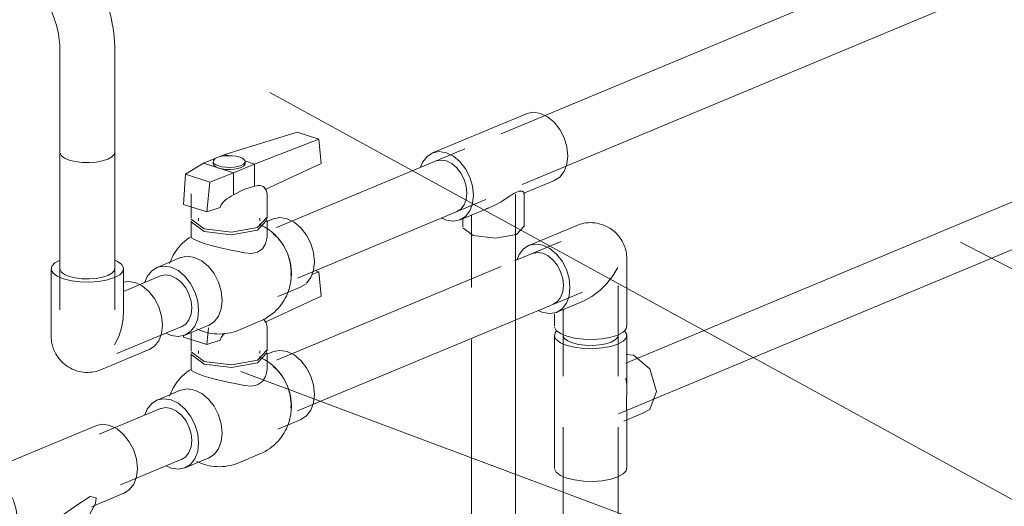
# Model space of a CAD drawing. Header units: millimetres. Extents: x -121 to 39028, y 270 to 28264.
# Tile 23 of 97: x 17172 to 17620, y 14707 to 14929. Entities that reach past the tile are written whole.
import ezdxf

# ---------------------------------------------------------------- set-up
doc = ezdxf.new("R2010")
doc.units = ezdxf.units.MM
doc.layers.add('P-PIPE-____-IDEN', color=2, linetype='Continuous', lineweight=20)
doc.layers.add('P-PIPE-____-OTLN', color=3, linetype='Continuous', lineweight=20)

# ---------------------------------------------------------------- blocks, each defined once
blk = doc.blocks.new('ADSK_Полипропилен_Обвод - Обвод длинный под сварку-1567110-3D Water Left')
at = {"layer": 'P-PIPE-____-OTLN', "color": 220}
for p, q in [((-12686.31, 15101), (-12686.31, 15054.49)), ((-12661.31, 15054.49), (-12661.31, 15101)), ((-12695.48, 15036.21), (-12694.64, 15036.55)), ((-12694.42, 15036.63), (-12694.64, 15036.55)), ((-12685.86, 15013.14), (-12685.64, 15013.22)), ((-12684.8, 15013.56), (-12685.64, 15013.22)), ((-12686.31, 14914.97), (-12686.31, 14868.46)), ((-12661.31, 14868.46), (-12661.31, 14914.97))]:
    blk.add_line(p, q, dxfattribs=at)
for points in [[(-12686.31, 15101, 0), (-12686.29, 15100.71, 0), (-12685.65, 15099.53, 0), (-12684.22, 15098.46, 0), (-12682.07, 15097.56, 0), (-12679.36, 15096.89, 0), (-12676.27, 15096.5, 0), (-12673.01, 15096.42, 0), (-12669.81, 15096.65, 0), (-12666.88, 15097.18, 0), (-12664.43, 15097.97, 0)], [(-12664.43, 15097.97, 0), (-12662.61, 15098.97, 0), (-12661.56, 15100.1, 0), (-12661.34, 15101.29, 0)], [(-12694.42, 15036.63, 0), (-12693.98, 15036.84, 0), (-12693.54, 15037.07, 0), (-12693.1, 15037.32, 0), (-12692.67, 15037.61, 0), (-12692.25, 15037.94, 0), (-12691.83, 15038.3, 0), (-12691.41, 15038.7, 0), (-12690.99, 15039.14, 0), (-12690.58, 15039.62, 0), (-12690.17, 15040.15, 0), (-12689.77, 15040.72, 0), (-12689.39, 15041.34, 0), (-12689.01, 15042.01, 0), (-12688.65, 15042.73, 0), (-12688.31, 15043.49, 0), (-12687.98, 15044.31, 0), (-12687.68, 15045.17, 0), (-12687.4, 15046.08, 0), (-12687.15, 15047.03, 0), (-12686.93, 15048.02, 0), (-12686.74, 15049.05, 0), (-12686.58, 15050.12, 0), (-12686.46, 15051.22, 0), (-12686.37, 15052.36, 0), (-12686.32, 15053.53, 0), (-12686.31, 15054.49, 0)], [(-12684.8, 15013.56, 0), (-12683.04, 15014.35, 0), (-12681.34, 15015.24, 0), (-12679.69, 15016.23, 0), (-12678.1, 15017.3, 0), (-12676.57, 15018.46, 0), (-12675.11, 15019.71, 0), (-12673.72, 15021.03, 0), (-12672.4, 15022.42, 0), (-12671.16, 15023.88, 0), (-12669.99, 15025.39, 0), (-12668.9, 15026.97, 0), (-12667.88, 15028.6, 0), (-12666.94, 15030.27, 0), (-12666.07, 15031.99, 0), (-12665.28, 15033.75, 0), (-12664.57, 15035.55, 0), (-12663.93, 15037.38, 0), (-12663.36, 15039.23, 0), (-12662.86, 15041.12, 0), (-12662.43, 15043.03, 0), (-12662.08, 15044.97, 0), (-12661.79, 15046.92, 0), (-12661.57, 15048.89, 0), (-12661.42, 15050.88, 0), (-12661.33, 15052.88, 0), (-12661.31, 15054.49, 0)], [(-12695.48, 15036.21, 0), (-12697.24, 15035.42, 0), (-12698.94, 15034.53, 0), (-12700.59, 15033.54, 0), (-12702.18, 15032.47, 0), (-12703.71, 15031.31, 0), (-12705.17, 15030.06, 0), (-12706.56, 15028.74, 0), (-12707.88, 15027.35, 0), (-12709.12, 15025.89, 0), (-12710.29, 15024.38, 0), (-12711.39, 15022.8, 0), (-12712.4, 15021.17, 0), (-12713.34, 15019.5, 0), (-12714.21, 15017.78, 0), (-12715, 15016.02, 0), (-12715.71, 15014.22, 0), (-12716.36, 15012.4, 0), (-12716.93, 15010.54, 0), (-12717.42, 15008.65, 0), (-12717.85, 15006.74, 0), (-12718.21, 15004.8, 0), (-12718.49, 15002.85, 0), (-12718.71, 15000.88, 0), (-12718.86, 14998.89, 0), (-12718.88, 14998.7, 0)], [(-12685.86, 15013.14, 0), (-12686.31, 15012.93, 0), (-12686.75, 15012.7, 0), (-12687.18, 15012.45, 0), (-12687.61, 15012.16, 0), (-12688.03, 15011.83, 0), (-12688.46, 15011.47, 0), (-12688.87, 15011.07, 0), (-12689.29, 15010.64, 0), (-12689.7, 15010.15, 0), (-12690.11, 15009.63, 0), (-12690.51, 15009.05, 0), (-12690.9, 15008.43, 0), (-12691.27, 15007.76, 0), (-12691.63, 15007.04, 0), (-12691.98, 15006.28, 0), (-12692.3, 15005.46, 0), (-12692.6, 15004.6, 0), (-12692.88, 15003.7, 0), (-12693.13, 15002.75, 0), (-12693.35, 15001.75, 0), (-12693.54, 15000.72, 0), (-12693.7, 14999.65, 0), (-12693.82, 14998.55, 0), (-12693.91, 14997.41, 0), (-12693.91, 14997.29, 0)], [(-12718.88, 14998.7, 0), (-12718.95, 14996.7, 0), (-12718.97, 14994.69, 0), (-12718.92, 14992.67, 0), (-12718.8, 14990.65, 0), (-12718.62, 14988.62, 0), (-12718.38, 14986.6, 0), (-12718.08, 14984.57, 0), (-12717.72, 14982.55, 0), (-12717.3, 14980.54, 0), (-12716.81, 14978.53, 0), (-12716.27, 14976.53, 0), (-12715.68, 14974.55, 0), (-12715.02, 14972.58, 0), (-12714.31, 14970.63, 0), (-12713.55, 14968.7, 0), (-12712.73, 14966.79, 0), (-12711.86, 14964.9, 0), (-12710.94, 14963.04, 0), (-12709.97, 14961.21, 0), (-12708.95, 14959.41, 0), (-12707.87, 14957.65, 0), (-12706.76, 14955.92, 0), (-12705.59, 14954.23, 0), (-12704.38, 14952.57, 0), (-12703.12, 14950.96, 0), (-12701.82, 14949.39, 0), (-12700.48, 14947.87, 0), (-12699.12, 14946.42, 0)], [(-12693.91, 14997.29, 0), (-12693.96, 14996.12, 0), (-12693.97, 14994.92, 0), (-12693.94, 14993.7, 0), (-12693.87, 14992.46, 0), (-12693.76, 14991.19, 0), (-12693.6, 14989.92, 0), (-12693.41, 14988.63, 0), (-12693.18, 14987.32, 0), (-12692.9, 14986.02, 0), (-12692.59, 14984.71, 0), (-12692.24, 14983.4, 0), (-12691.84, 14982.09, 0), (-12691.41, 14980.79, 0), (-12690.94, 14979.5, 0), (-12690.43, 14978.21, 0), (-12689.89, 14976.95, 0), (-12689.31, 14975.7, 0), (-12688.7, 14974.47, 0), (-12688.06, 14973.26, 0), (-12687.39, 14972.08, 0), (-12686.69, 14970.92, 0), (-12685.96, 14969.8, 0), (-12685.21, 14968.7, 0), (-12684.43, 14967.65, 0), (-12683.64, 14966.63, 0), (-12682.83, 14965.65, 0), (-12682, 14964.71, 0), (-12681.16, 14963.82, 0)], [(-12661.31, 14914.97, 0), (-12661.34, 14916.98, 0), (-12661.44, 14919, 0), (-12661.6, 14921.03, 0), (-12661.82, 14923.05, 0), (-12662.11, 14925.08, 0), (-12662.45, 14927.1, 0), (-12662.86, 14929.12, 0), (-12663.32, 14931.13, 0), (-12663.84, 14933.13, 0), (-12664.42, 14935.11, 0), (-12665.06, 14937.09, 0), (-12665.75, 14939.04, 0), (-12666.5, 14940.98, 0), (-12667.3, 14942.9, 0), (-12668.16, 14944.79, 0), (-12669.06, 14946.66, 0), (-12670.02, 14948.5, 0), (-12671.03, 14950.3, 0), (-12672.09, 14952.08, 0), (-12673.19, 14953.82, 0), (-12674.35, 14955.53, 0), (-12675.54, 14957.19, 0), (-12676.79, 14958.81, 0), (-12678.07, 14960.39, 0), (-12679.4, 14961.93, 0), (-12680.77, 14963.42, 0), (-12681.16, 14963.82, 0)], [(-12686.31, 14914.97, 0), (-12686.33, 14916.18, 0), (-12686.39, 14917.42, 0), (-12686.49, 14918.68, 0), (-12686.63, 14919.95, 0), (-12686.81, 14921.24, 0), (-12687.03, 14922.54, 0), (-12687.29, 14923.84, 0), (-12687.6, 14925.15, 0), (-12687.94, 14926.46, 0), (-12688.32, 14927.77, 0), (-12688.74, 14929.07, 0), (-12689.2, 14930.37, 0), (-12689.7, 14931.66, 0), (-12690.23, 14932.93, 0), (-12690.8, 14934.18, 0), (-12691.4, 14935.42, 0), (-12692.03, 14936.63, 0), (-12692.69, 14937.82, 0), (-12693.38, 14938.99, 0), (-12694.1, 14940.12, 0), (-12694.85, 14941.22, 0), (-12695.62, 14942.29, 0), (-12696.41, 14943.32, 0), (-12697.22, 14944.31, 0), (-12698.04, 14945.27, 0), (-12698.88, 14946.18, 0), (-12699.12, 14946.42, 0)], [(-12664.43, 14865.43, 0), (-12666.88, 14864.64, 0), (-12669.81, 14864.11, 0), (-12673.01, 14863.88, 0), (-12676.27, 14863.96, 0), (-12679.36, 14864.34, 0), (-12682.07, 14865.01, 0), (-12684.22, 14865.91, 0), (-12685.65, 14866.99, 0), (-12686.29, 14868.16, 0), (-12686.31, 14868.46, 0)], [(-12661.34, 14868.75, 0), (-12661.56, 14867.55, 0), (-12662.61, 14866.42, 0), (-12664.43, 14865.43, 0)]]:
    blk.add_polyline3d(points, dxfattribs=at)
blk = doc.blocks.new('VTp_786_0 Фильтр ППР - VTp_786_0-1643423-3D Water Left')
at = {"layer": 'P-PIPE-____-OTLN', "color": 150}
for p, q in [((-12670, 14743.97), (-12724.82, 14721.09)), ((-12671.97, 14706.95), (-12657.14, 14713.14)), ((-12680.48, 14689.65), (-12670.13, 14708.56)), ((-12711.96, 14690.27), (-12702.02, 14694.41)), ((-12682.52, 14693.48), (-12680.67, 14691.17)), ((-12721.8, 14689.37), (-12721.16, 14686.35)), ((-12721.66, 14690.45), (-12720.95, 14691)), ((-12678.66, 14685.34), (-12680.47, 14690.7)), ((-12719.27, 14686.29), (-12720.34, 14684.33)), ((-12722.04, 14676.55), (-12718.21, 14683.54)), ((-12718.21, 14683.54), (-12712.65, 14683.03)), ((-12712.65, 14683.03), (-12716.48, 14676.04)), ((-12712.65, 14683.03), (-12703.21, 14678.7)), ((-12685.91, 14670.79), (-12678.67, 14684)), ((-12722.04, 14676.55), (-12720.48, 14672.93)), ((-12716.48, 14676.04), (-12722.04, 14676.55)), ((-12707.04, 14671.7), (-12716.48, 14676.04)), ((-12703.21, 14678.7), (-12707.04, 14671.7)), ((-12703.21, 14678.7), (-12695.44, 14673.07)), ((-12720.48, 14672.93), (-12712.71, 14667.3)), ((-12699.27, 14666.08), (-12707.04, 14671.7)), ((-12695.44, 14673.07), (-12699.27, 14666.08)), ((-12695.44, 14673.07), (-12693.88, 14669.45)), ((-12691.75, 14668.66), (-12690.68, 14670.62)), ((-12712.71, 14667.3), (-12703.28, 14662.97)), ((-12693.88, 14669.45), (-12697.71, 14662.46)), ((-12689.61, 14669.07), (-12686.72, 14670.15)), ((-12703.28, 14662.97), (-12697.71, 14662.46)), ((-12697.71, 14662.46), (-12699.27, 14666.08))]:
    blk.add_line(p, q, dxfattribs=at)
for points in [[(-12669.84, 14744.03, 0), (-12666.81, 14744.61, 0), (-12663.57, 14744.09, 0), (-12660.32, 14742.51, 0), (-12657.3, 14739.98, 0), (-12654.7, 14736.67, 0), (-12652.71, 14732.81, 0), (-12651.46, 14728.66, 0), (-12651.03, 14724.5, 0)], [(-12651.03, 14724.5, 0), (-12651.46, 14720.62, 0), (-12652.71, 14717.28, 0), (-12654.7, 14714.71, 0), (-12657.3, 14713.08, 0)], [(-12705.85, 14701.63, 0), (-12706.28, 14705.79, 0), (-12707.53, 14709.94, 0), (-12709.53, 14713.8, 0), (-12712.12, 14717.11, 0), (-12715.15, 14719.63, 0), (-12718.39, 14721.21, 0), (-12721.64, 14721.73, 0), (-12724.66, 14721.16, 0), (-12727.26, 14719.53, 0), (-12729.25, 14716.95, 0), (-12730.32, 14714.32, 0)], [(-12672.51, 14711.75, 0), (-12678.22, 14708.04, 0), (-12684.3, 14703.73, 0), (-12690.88, 14699.6, 0)], [(-12670.13, 14708.56, 0), (-12670.12, 14708.57, 0), (-12669.88, 14711.09, 0), (-12672.51, 14711.75, 0)], [(-12720.61, 14691.11, 0), (-12718.39, 14690.14, 0), (-12715.15, 14689.62, 0), (-12712.12, 14690.2, 0), (-12709.53, 14691.83, 0), (-12707.53, 14694.4, 0), (-12706.28, 14697.75, 0), (-12705.85, 14701.63, 0)], [(-12694.77, 14698.26, 0), (-12699.38, 14695.63, 0), (-12704.02, 14693.64, 0)], [(-12690.88, 14699.6, 0), (-12692.79, 14698.95, 0), (-12694.77, 14698.26, 0)], [(-12694.77, 14698.26, 0), (-12689.46, 14695.15, 0), (-12684.82, 14691.92, 0), (-12681.25, 14688.86, 0)], [(-12690.88, 14699.6, 0), (-12687.59, 14697.53, 0), (-12684.75, 14695.44, 0), (-12682.52, 14693.48, 0)], [(-12720.99, 14687.69, 0), (-12721.46, 14688.47, 0), (-12721.7, 14690.39, 0)], [(-12713.55, 14690.1, 0), (-12710.53, 14689.03, 0), (-12704.4, 14686.29, 0), (-12698.19, 14682.87, 0), (-12692.67, 14679.17, 0), (-12688.49, 14675.64, 0)], [(-12681.25, 14688.86, 0), (-12678.91, 14685.93, 0), (-12678.71, 14683.94, 0)], [(-12691.2, 14674.01, 0), (-12701.29, 14681.31, 0), (-12713.54, 14686.95, 0), (-12720.78, 14687.61, 0), (-12720.13, 14684.45, 0)], [(-12693.81, 14672.54, 0), (-12696.2, 14674.63, 0), (-12699.26, 14676.84, 0), (-12702.78, 14679.03, 0), (-12706.52, 14681.05, 0), (-12710.23, 14682.76, 0), (-12713.66, 14684.04, 0), (-12716.57, 14684.81, 0), (-12718.76, 14685, 0), (-12720.08, 14684.62, 0), (-12720.45, 14683.69, 0), (-12719.84, 14682.27, 0), (-12719.38, 14681.65, 0)], [(-12719.01, 14686.59, 0), (-12717.69, 14686.97, 0), (-12715.49, 14686.77, 0), (-12712.59, 14686, 0), (-12709.16, 14684.72, 0), (-12705.45, 14683.01, 0), (-12701.7, 14681, 0), (-12698.18, 14678.8, 0), (-12695.12, 14676.59, 0), (-12692.74, 14674.5, 0)], [(-12688.49, 14675.64, 0), (-12686.16, 14672.71, 0), (-12685.95, 14670.73, 0), (-12687.59, 14669.96, 0)], [(-12694.53, 14668.03, 0), (-12693.34, 14667.98, 0), (-12692.01, 14668.37, 0), (-12691.64, 14669.3, 0), (-12692.26, 14670.72, 0), (-12693.81, 14672.54, 0)], [(-12692.74, 14674.5, 0), (-12691.18, 14672.69, 0), (-12690.57, 14671.26, 0), (-12690.94, 14670.33, 0)], [(-12691.41, 14668.88, 0), (-12689.17, 14669.3, 0), (-12691.2, 14674.01, 0)]]:
    blk.add_polyline3d(points, dxfattribs=at)
blk = doc.blocks.new('VTp_744_0 Кран шаровой ППР - VTp_744_0-1567383-3D Water Left')
at = {"layer": 'P-PIPE-____-OTLN', "color": 150}
for p, q in [((-12569.58, 14814.47), (-12568.27, 14814.05)), ((-12571.43, 14812.83), (-12568.27, 14814.05)), ((-12568.27, 14814.05), (-12567.33, 14802.93)), ((-12567.33, 14802.93), (-12592.82, 14791.1)), ((-12619.34, 14780.91), (-12618.61, 14788.54)), ((-12591.93, 14778.02), (-12591.93, 14789.08)), ((-12629.97, 14785.28), (-12630.04, 14784.36)), ((-12630.04, 14784.36), (-12619.34, 14780.91)), ((-12626.53, 14786.38), (-12626.53, 14778.02)), ((-12613.23, 14782.9), (-12619.34, 14780.91)), ((-12626.53, 14776.81), (-12626.53, 14769.57)), ((-12626.5, 14777.61), (-12620.66, 14773.25)), ((-12623.18, 14778.02), (-12623.18, 14776.81)), ((-12595.28, 14776.81), (-12595.28, 14778.02)), ((-12589.24, 14777.66), (-12591.97, 14776.53)), ((-12591.93, 14769.57), (-12591.93, 14776.81)), ((-12631.38, 14760.08), (-12642.08, 14755.61)), ((-12580.97, 14753.74), (-12581.36, 14757.68)), ((-12581.06, 14751.95), (-12580.97, 14753.74)), ((-12587.08, 14742.37), (-12576.38, 14746.84)), ((-12629.22, 14724.79), (-12618.52, 14729.25)), ((-12604.81, 14727.07), (-12595.17, 14731.09))]:
    blk.add_line(p, q, dxfattribs=at)
for points in [[(-12592.82, 14791.1, 0), (-12593.13, 14792.06, 0), (-12593.74, 14792.56, 0)], [(-12591.93, 14789.08, 0), (-12592.32, 14790.8, 0), (-12593.18, 14792.13, 0)], [(-12611.14, 14786.09, 0), (-12612.05, 14785.21, 0), (-12612.83, 14784.17, 0), (-12613.23, 14782.9, 0)], [(-12620.66, 14773.25, 0), (-12608.13, 14771.68, 0), (-12596.24, 14773.82, 0), (-12591.97, 14778.42, 0)], [(-12626.53, 14776.81, 0), (-12626.5, 14776.4, 0), (-12620.66, 14772.04, 0)], [(-12620.66, 14772.04, 0), (-12608.13, 14770.47, 0), (-12596.24, 14772.61, 0), (-12591.97, 14777.21, 0), (-12592.13, 14777.77, 0)], [(-12595.17, 14731.09, 0), (-12593.96, 14731.63, 0), (-12592.79, 14732.24, 0), (-12591.66, 14732.92, 0), (-12590.59, 14733.64, 0), (-12589.57, 14734.42, 0), (-12588.6, 14735.24, 0), (-12587.7, 14736.1, 0), (-12586.86, 14736.98, 0), (-12586.09, 14737.89, 0), (-12585.38, 14738.81, 0), (-12584.73, 14739.75, 0), (-12584.14, 14740.69, 0), (-12583.61, 14741.63, 0), (-12583.14, 14742.58, 0), (-12582.72, 14743.51, 0), (-12582.35, 14744.44, 0), (-12582.02, 14745.35, 0), (-12581.75, 14746.26, 0), (-12581.51, 14747.15, 0), (-12581.32, 14748.03, 0), (-12581.16, 14748.89, 0), (-12581.03, 14749.74, 0), (-12580.94, 14750.57, 0), (-12580.88, 14751.39, 0), (-12580.84, 14752.19, 0), (-12580.84, 14752.98, 0), (-12580.85, 14753.75, 0), (-12580.89, 14754.51, 0), (-12580.96, 14755.26, 0), (-12581.04, 14755.99, 0), (-12581.15, 14756.71, 0), (-12581.27, 14757.42, 0), (-12581.42, 14758.12, 0), (-12581.58, 14758.81, 0), (-12581.76, 14759.49, 0), (-12581.96, 14760.16, 0), (-12582.18, 14760.82, 0), (-12582.41, 14761.47, 0), (-12582.66, 14762.11, 0), (-12582.93, 14762.75, 0), (-12583.22, 14763.38, 0), (-12583.53, 14764, 0), (-12583.85, 14764.61, 0), (-12584.2, 14765.22, 0), (-12584.56, 14765.83, 0), (-12584.95, 14766.42, 0), (-12585.35, 14767.01, 0), (-12585.78, 14767.6, 0), (-12586.23, 14768.18, 0), (-12586.7, 14768.75, 0), (-12587.2, 14769.32, 0), (-12587.72, 14769.88, 0), (-12588.27, 14770.43, 0), (-12588.85, 14770.98, 0), (-12589.46, 14771.51, 0), (-12590.1, 14772.04, 0), (-12590.77, 14772.55, 0), (-12591.47, 14773.05, 0), (-12592.22, 14773.54, 0), (-12592.99, 14774.01, 0), (-12593.81, 14774.46, 0), (-12594.67, 14774.89, 0), (-12595.57, 14775.3, 0)], [(-12589.08, 14777.73, 0), (-12586.06, 14778.3, 0), (-12582.81, 14777.79, 0), (-12579.57, 14776.21, 0), (-12576.54, 14773.68, 0), (-12573.94, 14770.37, 0), (-12571.95, 14766.51, 0), (-12570.7, 14762.36, 0), (-12570.27, 14758.2, 0)], [(-12626.4, 14769.78, 0), (-12627.49, 14769.08, 0), (-12628.54, 14768.32, 0), (-12629.52, 14767.51, 0), (-12630.45, 14766.67, 0), (-12631.31, 14765.79, 0), (-12632.1, 14764.89, 0), (-12632.84, 14763.97, 0), (-12633.51, 14763.04, 0), (-12634.12, 14762.1, 0), (-12634.67, 14761.16, 0), (-12635.16, 14760.22, 0), (-12635.6, 14759.28, 0), (-12635.99, 14758.35, 0), (-12636.33, 14757.43, 0)], [(-12620.66, 14766.58, 0), (-12623.33, 14767.54, 0), (-12625.25, 14768.43, 0), (-12626.31, 14769.18, 0), (-12626.5, 14769.69, 0)], [(-12591.93, 14769.57, 0), (-12591.97, 14768.86, 0), (-12592.63, 14766.33, 0)], [(-12581.4, 14757.89, 0), (-12582.65, 14762.05, 0), (-12584.65, 14765.91, 0), (-12587.24, 14769.21, 0), (-12589.12, 14770.92, 0)], [(-12602.28, 14762.31, 0), (-12605.91, 14763.05, 0), (-12609.78, 14763.84, 0), (-12613.68, 14764.69, 0), (-12617.38, 14765.62, 0), (-12620.66, 14766.58, 0)], [(-12592.63, 14766.33, 0), (-12594.04, 14764.06, 0), (-12596.24, 14762.51, 0), (-12599.07, 14761.96, 0), (-12602.28, 14762.31, 0)], [(-12631.22, 14760.14, 0), (-12628.2, 14760.72, 0), (-12624.95, 14760.2, 0)], [(-12623.12, 14736.15, 0), (-12623.54, 14740.31, 0), (-12624.8, 14744.46, 0), (-12626.79, 14748.32, 0), (-12629.38, 14751.63, 0), (-12632.41, 14754.16, 0), (-12635.65, 14755.74, 0), (-12638.9, 14756.25, 0), (-12641.92, 14755.68, 0), (-12644.52, 14754.05, 0), (-12646.51, 14751.48, 0), (-12647.58, 14748.84, 0)], [(-12624.95, 14760.2, 0), (-12621.71, 14758.62, 0), (-12618.68, 14756.09, 0), (-12616.09, 14752.79, 0), (-12614.09, 14748.93, 0), (-12612.84, 14744.78, 0), (-12612.42, 14740.62, 0)], [(-12570.27, 14758.2, 0), (-12570.7, 14754.32, 0), (-12571.95, 14750.98, 0), (-12573.94, 14748.4, 0), (-12576.54, 14746.77, 0)], [(-12612.42, 14740.62, 0), (-12612.84, 14736.73, 0), (-12614.09, 14733.39, 0), (-12616.09, 14730.82, 0), (-12618.68, 14729.19, 0)], [(-12637.87, 14725.63, 0), (-12635.65, 14724.67, 0), (-12632.41, 14724.15, 0), (-12629.38, 14724.72, 0), (-12626.79, 14726.35, 0), (-12624.8, 14728.93, 0), (-12623.54, 14732.27, 0), (-12623.12, 14736.15, 0)], [(-12624.11, 14727.71, 0), (-12623.23, 14727.3, 0), (-12622.3, 14726.91, 0), (-12621.34, 14726.56, 0), (-12620.91, 14726.41, 0)], [(-12604.81, 14727.06, 0), (-12606.05, 14726.59, 0), (-12607.31, 14726.19, 0), (-12608.58, 14725.86, 0), (-12609.85, 14725.61, 0), (-12611.12, 14725.43, 0), (-12612.38, 14725.32, 0), (-12613.62, 14725.28, 0), (-12614.84, 14725.31, 0), (-12616.03, 14725.39, 0), (-12617.19, 14725.54, 0), (-12618.31, 14725.74, 0), (-12619.4, 14725.98, 0), (-12620.44, 14726.27, 0), (-12620.91, 14726.41, 0)]]:
    blk.add_polyline3d(points, dxfattribs=at)
blk = doc.blocks.new('VTp_744_0 Кран шаровой ППР - VTp_744_0-V10-3D Water Left')
at = {"layer": 'P-PIPE-____-OTLN', "color": 220}
for p, q in [((-12578.23, 14877.73), (-12611.24, 14867.62)), ((-12578.23, 14877.73), (-12568.27, 14874.51)), ((-12597.58, 14863.21), (-12568.27, 14874.51)), ((-12568.27, 14874.51), (-12567.33, 14863.39)), ((-12620.89, 14863.6), (-12629.05, 14858.51)), ((-12611.24, 14867.62), (-12620.89, 14863.6)), ((-12607.22, 14859.19), (-12620.89, 14863.6)), ((-12616.53, 14864.34), (-12616.53, 14863.41)), ((-12611.24, 14867.62), (-12609.24, 14866.98)), ((-12602.1, 14864.67), (-12597.58, 14863.21)), ((-12601.93, 14863.41), (-12601.93, 14864.34)), ((-12618.03, 14854.96), (-12607.22, 14859.19)), ((-12607.22, 14859.19), (-12597.58, 14863.21)), ((-12607.22, 14859.19), (-12607.22, 14849.1)), ((-12597.58, 14863.21), (-12597.58, 14853.13)), ((-12567.33, 14863.39), (-12592.82, 14851.56)), ((-12629.05, 14858.51), (-12630.04, 14844.82)), ((-12629.05, 14858.51), (-12618.03, 14854.96)), ((-12619.34, 14841.37), (-12618.03, 14854.96)), ((-12626.53, 14849.55), (-12626.53, 14838.48)), ((-12591.93, 14838.48), (-12591.93, 14849.55)), ((-12630.04, 14844.82), (-12619.34, 14841.37)), ((-12613.23, 14843.37), (-12619.34, 14841.37)), ((-12626.53, 14837.27), (-12626.53, 14830.03)), ((-12626.5, 14838.07), (-12620.66, 14833.71)), ((-12623.18, 14838.48), (-12623.18, 14837.27)), ((-12595.28, 14837.27), (-12595.28, 14838.48)), ((-12589.24, 14838.12), (-12591.97, 14836.99)), ((-12591.93, 14830.03), (-12591.93, 14837.27)), ((-12631.38, 14820.54), (-12642.08, 14816.07)), ((-12581.06, 14812.41), (-12580.97, 14814.2)), ((-12587.08, 14802.84), (-12576.38, 14807.3)), ((-12574.17, 14808.67), (-12576.54, 14807.23)), ((-12629.22, 14785.25), (-12618.52, 14789.72)), ((-12604.81, 14787.53), (-12595.17, 14791.55))]:
    blk.add_line(p, q, dxfattribs=at)
for points in [[(-12604.41, 14866.35, 0), (-12605.99, 14866.74, 0), (-12607.8, 14866.96, 0), (-12609.7, 14867.01, 0), (-12611.57, 14866.87, 0), (-12613.28, 14866.57, 0), (-12614.71, 14866.11, 0), (-12615.77, 14865.52, 0), (-12616.39, 14864.86, 0), (-12616.52, 14864.16, 0), (-12616.15, 14863.48, 0), (-12615.31, 14862.85, 0), (-12614.05, 14862.32, 0)], [(-12614.05, 14861.39, 0), (-12615.31, 14861.92, 0), (-12616.15, 14862.55, 0), (-12616.52, 14863.23, 0), (-12616.39, 14863.93, 0)], [(-12614.05, 14862.32, 0), (-12612.47, 14861.93, 0), (-12610.67, 14861.71, 0), (-12608.77, 14861.66, 0), (-12606.9, 14861.8, 0), (-12605.19, 14862.11, 0), (-12603.75, 14862.57, 0), (-12602.69, 14863.15, 0), (-12602.07, 14863.81, 0), (-12601.95, 14864.51, 0), (-12602.32, 14865.19, 0), (-12603.16, 14865.82, 0), (-12604.41, 14866.35, 0)], [(-12601.95, 14863.58, 0), (-12602.07, 14862.88, 0), (-12602.69, 14862.22, 0), (-12603.75, 14861.64, 0), (-12605.19, 14861.17, 0), (-12606.9, 14860.87, 0), (-12608.77, 14860.73, 0), (-12610.67, 14860.78, 0), (-12612.47, 14861, 0), (-12614.05, 14861.39, 0)], [(-12597.58, 14853.13, 0), (-12602.45, 14851.67, 0), (-12607.22, 14849.1, 0)], [(-12592.82, 14851.56, 0), (-12593.13, 14852.52, 0), (-12593.74, 14853.02, 0), (-12594.46, 14853.26, 0), (-12595.21, 14853.36, 0), (-12595.99, 14853.35, 0), (-12596.78, 14853.27, 0), (-12597.58, 14853.13, 0)], [(-12591.93, 14849.55, 0), (-12592.32, 14851.26, 0), (-12593.18, 14852.59, 0)], [(-12607.22, 14849.1, 0), (-12608.22, 14848.56, 0), (-12609.21, 14847.96, 0), (-12610.19, 14847.29, 0), (-12611.14, 14846.55, 0), (-12612.05, 14845.67, 0), (-12612.83, 14844.63, 0), (-12613.23, 14843.37, 0)], [(-12626.53, 14837.27, 0), (-12626.5, 14836.86, 0), (-12620.66, 14832.5, 0)], [(-12620.66, 14833.71, 0), (-12608.13, 14832.14, 0), (-12596.24, 14834.28, 0), (-12591.97, 14838.88, 0)], [(-12620.66, 14832.5, 0), (-12608.13, 14830.93, 0), (-12596.24, 14833.07, 0), (-12591.97, 14837.67, 0), (-12592.13, 14838.24, 0)], [(-12589.08, 14838.19, 0), (-12586.06, 14838.77, 0), (-12582.81, 14838.25, 0), (-12579.57, 14836.67, 0), (-12576.54, 14834.14, 0), (-12573.94, 14830.83, 0), (-12571.95, 14826.97, 0), (-12570.7, 14822.82, 0), (-12570.27, 14818.66, 0)], [(-12595.17, 14791.55, 0), (-12593.96, 14792.1, 0), (-12592.79, 14792.71, 0), (-12591.66, 14793.38, 0), (-12590.59, 14794.11, 0), (-12589.57, 14794.88, 0), (-12588.6, 14795.7, 0), (-12587.7, 14796.56, 0), (-12586.86, 14797.44, 0), (-12586.09, 14798.35, 0), (-12585.38, 14799.28, 0), (-12584.73, 14800.21, 0), (-12584.14, 14801.15, 0), (-12583.61, 14802.1, 0), (-12583.14, 14803.04, 0), (-12582.72, 14803.97, 0), (-12582.35, 14804.9, 0), (-12582.02, 14805.82, 0), (-12581.75, 14806.72, 0), (-12581.51, 14807.61, 0), (-12581.32, 14808.49, 0), (-12581.16, 14809.35, 0), (-12581.03, 14810.2, 0), (-12580.94, 14811.03, 0), (-12580.88, 14811.85, 0), (-12580.84, 14812.65, 0), (-12580.84, 14813.44, 0), (-12580.85, 14814.21, 0), (-12580.89, 14814.97, 0), (-12580.96, 14815.72, 0), (-12581.04, 14816.45, 0), (-12581.15, 14817.17, 0), (-12581.27, 14817.88, 0), (-12581.42, 14818.58, 0), (-12581.58, 14819.27, 0), (-12581.76, 14819.95, 0), (-12581.96, 14820.62, 0), (-12582.18, 14821.28, 0), (-12582.41, 14821.93, 0), (-12582.66, 14822.57, 0), (-12582.93, 14823.21, 0), (-12583.22, 14823.84, 0), (-12583.53, 14824.46, 0), (-12583.85, 14825.07, 0), (-12584.2, 14825.68, 0), (-12584.56, 14826.29, 0), (-12584.95, 14826.88, 0), (-12585.35, 14827.48, 0), (-12585.78, 14828.06, 0), (-12586.23, 14828.64, 0), (-12586.7, 14829.21, 0), (-12587.2, 14829.78, 0), (-12587.72, 14830.34, 0), (-12588.27, 14830.89, 0), (-12588.85, 14831.44, 0), (-12589.46, 14831.97, 0), (-12590.1, 14832.5, 0), (-12590.77, 14833.01, 0), (-12591.47, 14833.52, 0), (-12592.22, 14834, 0), (-12592.99, 14834.47, 0), (-12593.81, 14834.92, 0), (-12594.67, 14835.35, 0), (-12595.57, 14835.76, 0)], [(-12626.4, 14830.25, 0), (-12627.49, 14829.54, 0), (-12628.54, 14828.78, 0), (-12629.52, 14827.97, 0), (-12630.45, 14827.13, 0), (-12631.31, 14826.25, 0), (-12632.1, 14825.35, 0), (-12632.84, 14824.43, 0), (-12633.51, 14823.5, 0), (-12634.12, 14822.56, 0), (-12634.67, 14821.62, 0), (-12635.16, 14820.68, 0), (-12635.6, 14819.74, 0), (-12635.99, 14818.81, 0), (-12636.33, 14817.89, 0)], [(-12620.66, 14827.04, 0), (-12623.33, 14828, 0), (-12625.25, 14828.89, 0), (-12626.31, 14829.64, 0), (-12626.5, 14830.16, 0)], [(-12591.93, 14830.03, 0), (-12591.97, 14829.32, 0), (-12592.63, 14826.79, 0)], [(-12580.97, 14814.2, 0), (-12581.4, 14818.36, 0), (-12582.65, 14822.51, 0), (-12584.65, 14826.37, 0), (-12587.24, 14829.68, 0), (-12589.12, 14831.38, 0)], [(-12602.28, 14822.77, 0), (-12605.91, 14823.51, 0), (-12609.78, 14824.3, 0), (-12613.68, 14825.16, 0), (-12617.38, 14826.08, 0), (-12620.66, 14827.04, 0)], [(-12592.63, 14826.79, 0), (-12594.04, 14824.52, 0), (-12596.24, 14822.97, 0), (-12599.07, 14822.42, 0), (-12602.28, 14822.77, 0)], [(-12631.22, 14820.61, 0), (-12628.2, 14821.18, 0), (-12624.95, 14820.66, 0)], [(-12624.95, 14820.66, 0), (-12621.71, 14819.08, 0), (-12618.68, 14816.56, 0), (-12616.09, 14813.25, 0), (-12614.09, 14809.39, 0), (-12612.84, 14805.24, 0), (-12612.42, 14801.08, 0)], [(-12623.12, 14796.61, 0), (-12623.54, 14800.77, 0), (-12624.8, 14804.92, 0), (-12626.79, 14808.78, 0), (-12629.38, 14812.09, 0), (-12632.41, 14814.62, 0), (-12635.65, 14816.2, 0), (-12638.9, 14816.72, 0), (-12641.92, 14816.14, 0), (-12644.52, 14814.51, 0), (-12646.51, 14811.94, 0), (-12647.58, 14809.3, 0)], [(-12570.27, 14818.66, 0), (-12570.7, 14814.78, 0), (-12571.95, 14811.44, 0), (-12573.94, 14808.86, 0)], [(-12612.42, 14801.08, 0), (-12612.84, 14797.2, 0), (-12614.09, 14793.85, 0), (-12616.09, 14791.28, 0), (-12618.68, 14789.65, 0)], [(-12637.87, 14786.09, 0), (-12635.65, 14785.13, 0), (-12632.41, 14784.61, 0), (-12629.38, 14785.19, 0), (-12626.79, 14786.82, 0), (-12624.8, 14789.39, 0), (-12623.54, 14792.73, 0), (-12623.12, 14796.61, 0)], [(-12624.11, 14788.17, 0), (-12623.23, 14787.76, 0), (-12622.3, 14787.37, 0), (-12621.34, 14787.02, 0), (-12620.91, 14786.87, 0)], [(-12604.81, 14787.53, 0), (-12606.05, 14787.05, 0), (-12607.31, 14786.65, 0), (-12608.58, 14786.32, 0), (-12609.85, 14786.07, 0), (-12611.12, 14785.89, 0), (-12612.38, 14785.78, 0), (-12613.62, 14785.74, 0), (-12614.84, 14785.77, 0), (-12616.03, 14785.86, 0), (-12617.19, 14786, 0), (-12618.31, 14786.2, 0), (-12619.4, 14786.44, 0), (-12620.44, 14786.73, 0), (-12620.91, 14786.87, 0)]]:
    blk.add_polyline3d(points, dxfattribs=at)
blk = doc.blocks.new('ADSK_Полипропилен_Отвод - Универсальный-V12-3D Water Left')
at = {"layer": 'P-PIPE-____-OTLN', "color": 220}
for p, q in [((-12690.31, 14815.44), (-12690.31, 14784.74)), ((-12657.31, 14794.88), (-12657.31, 14815.44)), ((-12667.46, 14769.51), (-12645.66, 14778.61))]:
    blk.add_line(p, q, dxfattribs=at)
for points in [[(-12686.3, 14819.4, 0), (-12688.6, 14818.12, 0), (-12689.99, 14816.63, 0), (-12690.28, 14815.05, 0), (-12689.44, 14813.5, 0), (-12687.55, 14812.08, 0), (-12684.71, 14810.89, 0)], [(-12684.71, 14810.89, 0), (-12681.13, 14810.01, 0), (-12677.06, 14809.5, 0), (-12672.76, 14809.39, 0), (-12668.53, 14809.7, 0), (-12664.67, 14810.4, 0), (-12661.42, 14811.44, 0), (-12659.02, 14812.75, 0), (-12657.63, 14814.25, 0), (-12657.34, 14815.82, 0), (-12658.18, 14817.38, 0), (-12660.08, 14818.79, 0), (-12661.22, 14819.35, 0)], [(-12664.43, 14812.41, 0), (-12666.88, 14811.62, 0), (-12669.81, 14811.09, 0), (-12673.01, 14810.86, 0), (-12676.27, 14810.94, 0), (-12679.36, 14811.32, 0), (-12682.07, 14811.99, 0), (-12684.22, 14812.89, 0), (-12685.65, 14813.97, 0), (-12686.29, 14815.14, 0)], [(-12661.34, 14815.73, 0), (-12661.56, 14814.53, 0), (-12662.61, 14813.4, 0), (-12664.43, 14812.41, 0)], [(-12657.41, 14809.39, 0), (-12655.22, 14809.7, 0), (-12652.01, 14809.18, 0)], [(-12652.01, 14809.18, 0), (-12648.81, 14807.63, 0), (-12645.82, 14805.13, 0), (-12643.25, 14801.86, 0), (-12641.28, 14798.05, 0), (-12640.05, 14793.94, 0), (-12639.63, 14789.84, 0), (-12640.05, 14786, 0), (-12641.28, 14782.7, 0), (-12643.25, 14780.15, 0), (-12645.82, 14778.54, 0)], [(-12661.42, 14780.74, 0), (-12659.56, 14784.63, 0), (-12658.21, 14788.61, 0), (-12657.44, 14792.58, 0), (-12657.38, 14796.42, 0)], [(-12667.46, 14769.51, 0), (-12668.21, 14769.22, 0), (-12669.01, 14768.96, 0), (-12669.85, 14768.72, 0), (-12670.73, 14768.53, 0), (-12671.66, 14768.38, 0), (-12672.62, 14768.28, 0), (-12673.61, 14768.24, 0), (-12674.63, 14768.26, 0), (-12675.66, 14768.35, 0), (-12676.7, 14768.5, 0), (-12677.75, 14768.72, 0), (-12678.78, 14769.01, 0), (-12679.79, 14769.36, 0), (-12680.78, 14769.78, 0), (-12681.72, 14770.26, 0), (-12682.62, 14770.79, 0), (-12683.47, 14771.36, 0), (-12684.26, 14771.97, 0), (-12684.99, 14772.61, 0), (-12685.66, 14773.26, 0), (-12686.28, 14773.93, 0), (-12686.84, 14774.61, 0), (-12687.34, 14775.29, 0), (-12687.79, 14775.97, 0), (-12688.19, 14776.65, 0), (-12688.54, 14777.31, 0), (-12688.85, 14777.96, 0), (-12689.12, 14778.6, 0), (-12689.36, 14779.22, 0), (-12689.56, 14779.83, 0), (-12689.73, 14780.42, 0), (-12689.88, 14780.99, 0), (-12690, 14781.55, 0), (-12690.1, 14782.1, 0), (-12690.18, 14782.63, 0), (-12690.23, 14783.14, 0), (-12690.27, 14783.65, 0), (-12690.3, 14784.14, 0), (-12690.31, 14784.61, 0), (-12690.31, 14784.74, 0)]]:
    blk.add_polyline3d(points, dxfattribs=at)
blk = doc.blocks.new('ADSK_Полипропилен_Тройник - Универсальный-1583744-3D Water Left')
at = {"layer": 'P-PIPE-____-OTLN', "color": 150}
for p, q in [((-12460.94, 14785.11), (-12460.94, 14766.5)), ((-12427.94, 14766.5), (-12427.94, 14785.11)), ((-12428.26, 14776.43), (-12424.96, 14776.03)), ((-12460.94, 14766.5), (-12460.94, 14743.25)), ((-12427.94, 14760.95), (-12427.94, 14766.5)), ((-12429.24, 14746.05), (-12419.57, 14750.09)), ((-12427.94, 14743.25), (-12427.94, 14748.8)), ((-12460.94, 14743.25), (-12460.94, 14724.64)), ((-12427.94, 14724.64), (-12427.94, 14743.25))]:
    blk.add_line(p, q, dxfattribs=at)
for points in [[(-12459.95, 14787.18, 0), (-12460.62, 14786.3, 0), (-12460.91, 14784.72, 0), (-12460.08, 14783.17, 0), (-12458.18, 14781.75, 0), (-12455.34, 14780.56, 0)], [(-12452.7, 14781.66, 0), (-12454.85, 14782.56, 0), (-12456.29, 14783.64, 0), (-12456.92, 14784.81, 0)], [(-12455.34, 14780.56, 0), (-12451.76, 14779.68, 0), (-12447.69, 14779.17, 0), (-12443.39, 14779.06, 0), (-12439.16, 14779.37, 0), (-12435.3, 14780.06, 0), (-12432.05, 14781.1, 0), (-12429.66, 14782.42, 0), (-12428.26, 14783.91, 0), (-12427.98, 14785.49, 0), (-12428.81, 14787.04, 0)], [(-12431.94, 14785.11, 0), (-12432.19, 14784.2, 0), (-12433.24, 14783.07, 0), (-12435.06, 14782.07, 0), (-12437.51, 14781.29, 0), (-12440.44, 14780.76, 0), (-12443.64, 14780.53, 0), (-12446.9, 14780.61, 0), (-12449.99, 14780.99, 0), (-12452.7, 14781.66, 0)], [(-12424.96, 14776.03, 0), (-12417.52, 14769.81, 0), (-12414.45, 14759.61, 0), (-12417.52, 14751.4, 0), (-12420.38, 14749.8, 0)], [(-12427.99, 14747.96, 0), (-12427.97, 14749.76, 0), (-12428.13, 14752.29, 0), (-12428.13, 14755.62, 0), (-12427.97, 14759.22, 0), (-12427.99, 14762.67, 0), (-12428.34, 14765.6, 0)], [(-12427.98, 14725.03, 0), (-12428.26, 14723.45, 0), (-12429.66, 14721.96, 0), (-12432.05, 14720.64, 0), (-12435.3, 14719.6, 0), (-12439.16, 14718.9, 0), (-12443.39, 14718.6, 0), (-12447.69, 14718.7, 0), (-12451.76, 14719.22, 0), (-12455.34, 14720.1, 0)], [(-12455.34, 14720.1, 0), (-12458.18, 14721.29, 0), (-12460.08, 14722.71, 0), (-12460.91, 14724.26, 0)]]:
    blk.add_polyline3d(points, dxfattribs=at)
blk = doc.blocks.new('ADSK_Полипропилен_Отвод - Универсальный-V32-3D Water Left')
at = {"layer": 'P-PIPE-____-OTLN', "color": 150}
for p, q in [((-12450.8, 14835.21), (-12472.59, 14826.12)), ((-12427.94, 14789.29), (-12427.94, 14819.99)), ((-12459.89, 14795.66), (-12447.45, 14800.85)), ((-12468.33, 14796.44), (-12466.24, 14795.54)), ((-12460.94, 14794.91), (-12460.94, 14789.29))]:
    blk.add_line(p, q, dxfattribs=at)
for points in [[(-12450.8, 14835.21, 0), (-12450.04, 14835.51, 0), (-12449.25, 14835.77, 0), (-12448.41, 14836, 0), (-12447.52, 14836.2, 0), (-12446.6, 14836.35, 0), (-12445.64, 14836.44, 0), (-12444.65, 14836.49, 0), (-12443.63, 14836.47, 0), (-12442.59, 14836.38, 0), (-12441.55, 14836.23, 0), (-12440.51, 14836.01, 0), (-12439.47, 14835.72, 0), (-12438.46, 14835.36, 0), (-12437.48, 14834.95, 0), (-12436.53, 14834.47, 0), (-12435.64, 14833.94, 0), (-12434.79, 14833.37, 0), (-12434, 14832.76, 0), (-12433.26, 14832.12, 0), (-12432.59, 14831.47, 0), (-12431.97, 14830.79, 0), (-12431.42, 14830.11, 0), (-12430.91, 14829.43, 0), (-12430.46, 14828.76, 0), (-12430.07, 14828.08, 0), (-12429.71, 14827.42, 0), (-12429.4, 14826.77, 0), (-12429.13, 14826.13, 0), (-12428.89, 14825.51, 0), (-12428.69, 14824.9, 0), (-12428.52, 14824.31, 0), (-12428.37, 14823.73, 0), (-12428.25, 14823.17, 0), (-12428.16, 14822.63, 0), (-12428.08, 14822.1, 0), (-12428.02, 14821.58, 0), (-12427.98, 14821.08, 0), (-12427.95, 14820.59, 0), (-12427.94, 14820.11, 0), (-12427.94, 14819.99, 0)], [(-12466.24, 14826.24, 0), (-12469.45, 14826.75, 0), (-12472.43, 14826.18, 0), (-12475, 14824.57, 0), (-12476.97, 14822.03, 0), (-12477.97, 14819.63, 0)], [(-12466.24, 14795.54, 0), (-12463.03, 14795.03, 0), (-12460.05, 14795.6, 0), (-12457.48, 14797.21, 0), (-12455.51, 14799.75, 0), (-12454.27, 14803.05, 0), (-12453.85, 14806.89, 0), (-12454.27, 14811, 0), (-12455.51, 14815.1, 0), (-12457.48, 14818.91, 0), (-12460.05, 14822.18, 0), (-12463.03, 14824.68, 0), (-12466.24, 14826.24, 0)], [(-12470.93, 14822.48, 0), (-12468.67, 14822.91, 0), (-12466.24, 14822.52, 0), (-12463.81, 14821.34, 0), (-12461.55, 14819.45, 0), (-12459.6, 14816.97, 0), (-12458.11, 14814.08, 0), (-12457.18, 14810.97, 0), (-12456.86, 14807.86, 0)], [(-12447.67, 14800.76, 0), (-12443.83, 14802.8, 0), (-12440.29, 14805.52, 0), (-12437.13, 14808.72, 0), (-12434.38, 14812.24, 0), (-12432.05, 14815.99, 0)], [(-12456.86, 14807.86, 0), (-12457.18, 14804.95, 0), (-12458.11, 14802.45, 0), (-12459.6, 14800.53, 0), (-12461.55, 14799.31, 0)], [(-12455.34, 14784.74, 0), (-12458.18, 14785.93, 0), (-12460.08, 14787.35, 0), (-12460.91, 14788.9, 0)], [(-12427.98, 14789.68, 0), (-12428.26, 14788.1, 0), (-12429.66, 14786.6, 0), (-12432.05, 14785.29, 0), (-12435.3, 14784.25, 0), (-12439.16, 14783.55, 0), (-12443.39, 14783.25, 0), (-12447.69, 14783.35, 0), (-12451.76, 14783.86, 0), (-12455.34, 14784.74, 0)]]:
    blk.add_polyline3d(points, dxfattribs=at)
blk = doc.blocks.new('ADSK_Полипропилен_Тройник - Универсальный-V34-3D Water Left')
at = {"layer": 'P-PIPE-____-OTLN', "color": 220}
for p, q in [((-12473.62, 14886.15), (-12486.83, 14880.64)), ((-12486.83, 14880.64), (-12503.34, 14873.75)), ((-12503.34, 14873.75), (-12516.55, 14868.24)), ((-12474.12, 14850.19), (-12460.91, 14855.7)), ((-12475.01, 14849.81), (-12474.12, 14850.19)), ((-12474.73, 14849.41), (-12474.73, 14850.16)), ((-12474.73, 14834.53), (-12474.73, 14849.41)), ((-12503.85, 14837.78), (-12490.64, 14843.29)), ((-12490.64, 14843.29), (-12489.75, 14843.67)), ((-12512.33, 14838.58), (-12510.2, 14837.66)), ((-12502.73, 14838.37), (-12502.73, 14834.53)), ((-12497.98, 14830.67), (-12502.7, 14834.2))]:
    blk.add_line(p, q, dxfattribs=at)
for points in [[(-12473.46, 14886.22, 0), (-12470.47, 14886.79, 0), (-12467.27, 14886.27, 0)], [(-12467.27, 14886.27, 0), (-12464.06, 14884.71, 0), (-12461.07, 14882.22, 0), (-12458.51, 14878.95, 0), (-12456.54, 14875.13, 0), (-12455.3, 14871.03, 0), (-12454.88, 14866.92, 0), (-12455.3, 14863.09, 0), (-12456.54, 14859.79, 0), (-12458.51, 14857.24, 0), (-12461.07, 14855.63, 0)], [(-12510.2, 14868.36, 0), (-12513.41, 14868.87, 0), (-12516.39, 14868.3, 0), (-12518.96, 14866.69, 0), (-12520.93, 14864.15, 0), (-12521.93, 14861.75, 0)], [(-12510.2, 14837.66, 0), (-12506.99, 14837.15, 0), (-12504.01, 14837.72, 0), (-12501.44, 14839.33, 0), (-12499.47, 14841.87, 0), (-12498.24, 14845.17, 0), (-12497.81, 14849.01, 0), (-12498.24, 14853.12, 0), (-12499.47, 14857.22, 0), (-12501.44, 14861.03, 0), (-12504.01, 14864.3, 0), (-12506.99, 14866.8, 0), (-12510.2, 14868.36, 0)], [(-12514.89, 14864.59, 0), (-12512.63, 14865.03, 0), (-12510.2, 14864.64, 0)], [(-12510.2, 14864.64, 0), (-12507.77, 14863.46, 0), (-12505.51, 14861.56, 0), (-12503.56, 14859.09, 0), (-12502.07, 14856.2, 0), (-12501.14, 14853.09, 0), (-12500.82, 14849.98, 0), (-12501.14, 14847.07, 0), (-12502.07, 14844.57, 0), (-12503.56, 14842.64, 0), (-12505.51, 14841.42, 0)], [(-12488.41, 14844.27, 0), (-12485.28, 14846.03, 0), (-12482.3, 14848, 0), (-12479.49, 14849.82, 0), (-12477.12, 14850.8, 0), (-12475.58, 14850.81, 0), (-12474.84, 14850.39, 0), (-12474.81, 14849.95, 0)], [(-12492.26, 14842.81, 0), (-12490.32, 14843.44, 0), (-12488.41, 14844.27, 0)], [(-12474.76, 14834.86, 0), (-12478.22, 14831.13, 0), (-12487.84, 14829.4, 0), (-12497.98, 14830.67, 0)]]:
    blk.add_polyline3d(points, dxfattribs=at)

msp = doc.modelspace()

# ---------------------------------------------------------------- linework, layer by layer
at = {"layer": 'P-PIPE-____-IDEN'}
for p, q in [((17285.71, 14895.75), (18042.51, 14480.84)), ((17600.43, 14827.56), (17790.36, 14729.53)), ((17272.35, 14768.59), (18042.51, 14480.84))]:
    msp.add_line(p, q, dxfattribs=at)
at = {"layer": 'P-PIPE-____-OTLN', "color": 220}
for p, q in [((17602.96, 14965.39), (17391.01, 14876.95)), ((17400.64, 14853.88), (17612.59, 14942.32)), ((17189.99, 14868.46), (17189.99, 14796.83)), ((17214.99, 14796.83), (17214.99, 14868.46)), ((17374.5, 14870.06), (17288.68, 14834.25)), ((17298.3, 14811.18), (17384.12, 14846.99)), ((17397.57, 14606.63), (17397.57, 14849.41)), ((17377.57, 14840), (17377.57, 14806.91)), ((17235.83, 14812.2), (17218.91, 14805.14)), ((17215.89, 14776.79), (17245.46, 14789.13)), ((17377.57, 14783.28), (17377.57, 14606.63))]:
    msp.add_line(p, q, dxfattribs=at)
at = {"layer": 'P-PIPE-____-OTLN', "color": 150}
for p, q in [((17819.02, 14927.26), (17447.97, 14772.43)), ((17444.63, 14749.37), (17826.72, 14908.8)), ((17418.46, 14827.94), (17397.18, 14819.06)), ((17391.13, 14816.54), (17288.68, 14773.79)), ((17444.36, 14766.5), (17444.36, 14807.89)), ((17298.3, 14750.72), (17428.08, 14804.87)), ((17419.36, 14796.98), (17419.36, 14766.5)), ((17235.83, 14751.74), (17207.92, 14740.09)), ((17419.36, 14743.25), (17419.36, 14627.44)), ((17444.36, 14627.44), (17444.36, 14743.25)), ((17217.55, 14717.02), (17245.46, 14728.67))]:
    msp.add_line(p, q, dxfattribs=at)
at = {"layer": 'P-PIPE-____-OTLN', "color": 220}
for points in [[(17189.99, 14868.46, 0), (17190.01, 14868.16, 0), (17190.65, 14866.99, 0), (17192.08, 14865.91, 0), (17194.23, 14865.01, 0)], [(17211.87, 14865.43, 0), (17213.69, 14866.42, 0), (17214.74, 14867.55, 0), (17214.96, 14868.75, 0)], [(17194.23, 14865.01, 0), (17196.94, 14864.34, 0), (17200.03, 14863.96, 0), (17203.29, 14863.88, 0), (17206.49, 14864.11, 0), (17209.42, 14864.64, 0), (17211.87, 14865.43, 0)], [(17235.95, 14812.25, 0), (17238.22, 14812.68, 0), (17240.65, 14812.29, 0)], [(17240.65, 14812.29, 0), (17243.08, 14811.11, 0), (17245.34, 14809.22, 0), (17247.28, 14806.74, 0), (17248.77, 14803.85, 0), (17249.71, 14800.74, 0), (17250.03, 14797.63, 0)], [(17250.03, 14797.63, 0), (17249.71, 14794.73, 0), (17248.77, 14792.22, 0), (17247.28, 14790.3, 0), (17245.34, 14789.08, 0)]]:
    msp.add_polyline3d(points, dxfattribs=at)
at = {"layer": 'P-PIPE-____-OTLN', "color": 150}
for points in [[(17235.95, 14751.79, 0), (17238.22, 14752.22, 0), (17240.65, 14751.83, 0)], [(17240.65, 14751.83, 0), (17243.08, 14750.65, 0), (17245.34, 14748.76, 0), (17247.28, 14746.28, 0), (17248.77, 14743.39, 0), (17249.71, 14740.28, 0), (17250.03, 14737.17, 0)], [(17250.03, 14737.17, 0), (17249.71, 14734.26, 0), (17248.77, 14731.76, 0), (17247.28, 14729.84, 0), (17245.34, 14728.62, 0)]]:
    msp.add_polyline3d(points, dxfattribs=at)

# ---------------------------------------------------------------- block references
at = {"layer": 'P-PIPE-____-OTLN', "color": 220}
for name in ['ADSK_Полипропилен_Обвод - Обвод длинный под сварку-1567110-3D Water Left', 'ADSK_Полипропилен_Тройник - Универсальный-V34-3D Water Left', 'VTp_744_0 Кран шаровой ППР - VTp_744_0-V10-3D Water Left', 'ADSK_Полипропилен_Отвод - Универсальный-V12-3D Water Left']:
    msp.add_blockref(name, (29876.3, 0), dxfattribs=at)
at = {"layer": 'P-PIPE-____-OTLN', "color": 150}
for name in ['ADSK_Полипропилен_Отвод - Универсальный-V32-3D Water Left', 'VTp_744_0 Кран шаровой ППР - VTp_744_0-1567383-3D Water Left', 'ADSK_Полипропилен_Тройник - Универсальный-1583744-3D Water Left', 'VTp_786_0 Фильтр ППР - VTp_786_0-1643423-3D Water Left']:
    msp.add_blockref(name, (29876.3, 0), dxfattribs=at)

doc.saveas('drawing.dxf')
